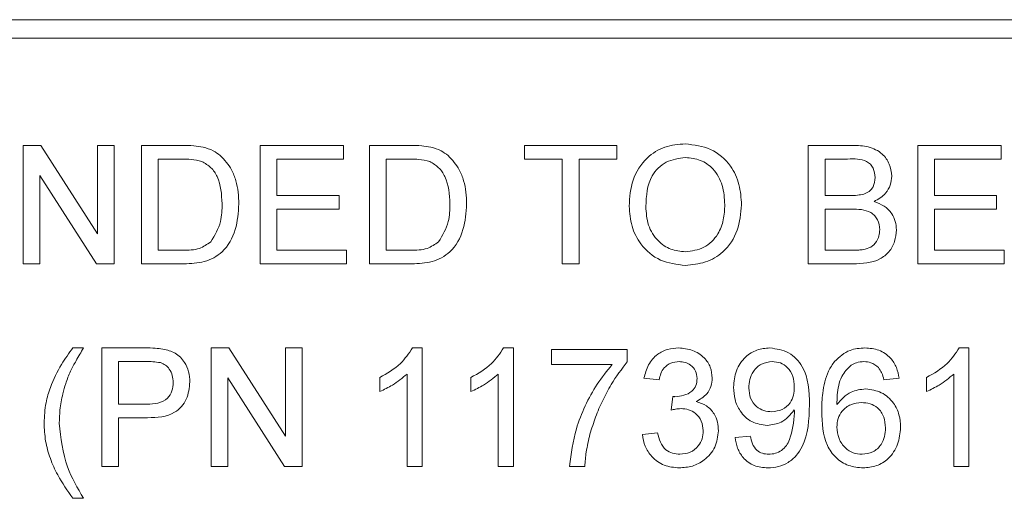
# Paper-space layout 'Sheet1' of a CAD drawing. Header units: millimetres. Extents: x 0 to 4318, y 0 to 2794.
# Tile 36 of 69: x 2609 to 2669, y 723 to 752. Entities that reach past the tile are written whole.
import ezdxf

# ---------------------------------------------------------------- set-up
doc = ezdxf.new("R2010")
doc.units = ezdxf.units.MM
doc.header["$LTSCALE"] = 5

psp = doc.layouts.new('Sheet1')

# ---------------------------------------------------------------- linework, layer by layer
at = {"color": 7, "linetype": 'Continuous', "lineweight": 15}
for p, q in [((2728.801, 752.232), (2495.438, 752.232)), ((2495.438, 751.12), (2728.801, 751.12)), ((2609.605, 737.423), (2609.605, 744.609)), ((2609.605, 744.609), (2610.676, 744.609)), ((2610.676, 744.609), (2614.12, 739.247)), ((2614.12, 744.609), (2615.133, 744.609)), ((2614.12, 739.247), (2614.12, 744.609)), ((2615.133, 744.609), (2615.133, 737.423)), ((2616.791, 737.423), (2616.791, 744.609)), ((2616.791, 744.609), (2619.249, 744.609)), ((2623.978, 737.423), (2623.978, 744.609)), ((2623.978, 744.609), (2629.045, 744.609)), ((2629.045, 744.609), (2629.045, 743.78)), ((2630.611, 737.423), (2630.611, 744.609)), ((2630.611, 744.609), (2633.069, 744.609)), ((2640.009, 744.609), (2645.629, 744.609)), ((2640.009, 743.78), (2640.009, 744.609)), ((2645.629, 744.609), (2645.629, 743.78)), ((2657.237, 737.423), (2657.237, 744.609)), ((2657.237, 744.609), (2659.928, 744.609)), ((2663.871, 737.423), (2663.871, 744.609)), ((2663.871, 744.609), (2668.938, 744.609)), ((2668.938, 744.609), (2668.938, 743.78)), ((2617.805, 743.78), (2617.805, 738.252)), ((2619.261, 743.78), (2617.805, 743.78)), ((2624.991, 743.78), (2624.991, 741.569)), ((2629.045, 743.78), (2624.991, 743.78)), ((2631.625, 743.78), (2631.625, 738.252)), ((2633.082, 743.78), (2631.625, 743.78)), ((2642.312, 743.78), (2640.009, 743.78)), ((2642.312, 737.423), (2642.312, 743.78)), ((2645.629, 743.78), (2643.325, 743.78)), ((2643.325, 743.78), (2643.325, 737.423)), ((2659.62, 743.78), (2658.251, 743.78)), ((2658.251, 743.78), (2658.251, 741.569)), ((2668.938, 743.78), (2664.885, 743.78)), ((2664.885, 743.78), (2664.885, 741.569)), ((2614.062, 737.423), (2610.618, 742.785)), ((2610.618, 742.785), (2610.618, 737.423)), ((2624.991, 741.569), (2628.769, 741.569)), ((2628.769, 741.569), (2628.769, 740.74)), ((2658.251, 741.569), (2659.732, 741.569)), ((2664.885, 741.569), (2668.662, 741.569)), ((2668.662, 741.569), (2668.662, 740.74)), ((2628.769, 740.74), (2624.991, 740.74)), ((2624.991, 740.74), (2624.991, 738.252)), ((2659.835, 740.74), (2658.251, 740.74)), ((2658.251, 740.74), (2658.251, 738.252)), ((2664.885, 740.74), (2664.885, 738.252)), ((2668.662, 740.74), (2664.885, 740.74)), ((2617.805, 738.252), (2619.286, 738.252)), ((2624.991, 738.252), (2629.229, 738.252)), ((2629.229, 738.252), (2629.229, 737.423)), ((2631.625, 738.252), (2633.106, 738.252)), ((2658.251, 738.252), (2659.951, 738.252)), ((2664.885, 738.252), (2669.123, 738.252)), ((2669.123, 738.252), (2669.123, 737.423)), ((2610.618, 737.423), (2609.605, 737.423)), ((2615.133, 737.423), (2614.062, 737.423)), ((2619.365, 737.423), (2616.791, 737.423)), ((2629.229, 737.423), (2623.978, 737.423)), ((2633.185, 737.423), (2630.611, 737.423)), ((2643.325, 737.423), (2642.312, 737.423)), ((2659.935, 737.423), (2657.237, 737.423)), ((2669.123, 737.423), (2663.871, 737.423)), ((2612.625, 732.326), (2613.271, 732.326)), ((2614.376, 732.326), (2617.016, 732.326)), ((2614.376, 725.14), (2614.376, 732.326)), ((2621.01, 732.326), (2622.081, 732.326)), ((2621.01, 725.14), (2621.01, 732.326)), ((2622.081, 732.326), (2625.524, 726.964)), ((2625.524, 726.964), (2625.524, 732.326)), ((2625.524, 732.326), (2626.537, 732.326)), ((2626.537, 732.326), (2626.537, 725.14)), ((2633.223, 732.326), (2633.816, 732.326)), ((2633.816, 732.326), (2633.816, 725.14)), ((2638.751, 732.326), (2639.344, 732.326)), ((2639.344, 732.326), (2639.344, 725.14)), ((2666.39, 732.326), (2666.984, 732.326)), ((2666.984, 732.326), (2666.984, 725.14)), ((2641.648, 731.313), (2641.648, 732.234)), ((2641.648, 732.234), (2646.254, 732.234)), ((2646.254, 732.234), (2646.254, 731.488)), ((2617.105, 731.497), (2615.39, 731.497)), ((2615.39, 731.497), (2615.39, 728.917)), ((2645.333, 731.313), (2641.648, 731.313)), ((2631.237, 729.68), (2631.237, 730.53)), ((2632.895, 725.14), (2632.895, 730.74)), ((2636.764, 729.68), (2636.764, 730.53)), ((2638.423, 725.14), (2638.423, 730.74)), ((2664.404, 729.68), (2664.404, 730.53)), ((2666.062, 725.14), (2666.062, 730.74)), ((2625.467, 725.14), (2622.023, 730.502)), ((2622.023, 730.502), (2622.023, 725.14)), ((2648.189, 730.391), (2647.268, 730.484)), ((2662.746, 730.484), (2661.824, 730.391)), ((2648.917, 728.549), (2649.012, 729.378)), ((2615.39, 728.917), (2617.123, 728.917)), ((2617.15, 728.088), (2615.39, 728.088)), ((2615.39, 728.088), (2615.39, 725.14)), ((2647.175, 727.075), (2648.096, 727.167)), ((2652.795, 726.89), (2653.717, 726.982)), ((2615.39, 725.14), (2614.376, 725.14)), ((2622.023, 725.14), (2621.01, 725.14)), ((2626.537, 725.14), (2625.467, 725.14)), ((2633.816, 725.14), (2632.895, 725.14)), ((2639.344, 725.14), (2638.423, 725.14)), ((2643.674, 725.14), (2642.753, 725.14)), ((2666.984, 725.14), (2666.062, 725.14)), ((2613.271, 723.205), (2612.625, 723.205))]:
    psp.add_line(p, q, dxfattribs=at)
for points, knots in [([(2619.249, 744.609), (2619.488, 744.608), (2619.914, 744.607), (2620.334, 744.537), (2620.518, 744.506)], [0, 0, 0, 0, 0.560104, 1, 1, 1, 1]), ([(2620.518, 744.506), (2620.731, 744.445), (2621.112, 744.336), (2621.425, 744.097), (2621.564, 743.992)], [0, 0, 0, 0, 0.559988, 1, 1, 1, 1]), ([(2633.069, 744.609), (2633.307, 744.608), (2633.733, 744.607), (2634.153, 744.537), (2634.338, 744.506)], [0, 0, 0, 0, 0.560104, 1, 1, 1, 1]), ([(2634.338, 744.506), (2634.551, 744.445), (2634.931, 744.336), (2635.245, 744.097), (2635.383, 743.992)], [0, 0, 0, 0, 0.559988, 1, 1, 1, 1]), ([(2646.366, 740.921), (2646.401, 741.46), (2646.472, 742.536), (2647.311, 743.842), (2648.51, 744.599), (2649.356, 744.667), (2649.779, 744.701)], [0, 0, 0, 0, 0.280587, 0.559618, 0.779549, 1, 1, 1, 1]), ([(2649.779, 744.701), (2650.308, 744.639), (2651.365, 744.515), (2652.528, 743.499), (2653.1, 742.248), (2653.156, 741.419), (2653.184, 741.005)], [0, 0, 0, 0, 0.279615, 0.558592, 0.779095, 1, 1, 1, 1]), ([(2659.928, 744.609), (2660.247, 744.599), (2660.883, 744.578), (2661.713, 744.183), (2662.205, 743.493), (2662.272, 742.995), (2662.305, 742.747)], [0, 0, 0, 0, 0.281182, 0.560097, 0.780113, 1, 1, 1, 1]), ([(2620.45, 743.632), (2620.231, 743.685), (2619.84, 743.781), (2619.438, 743.78), (2619.261, 743.78)], [0, 0, 0, 0, 0.559441, 1, 1, 1, 1]), ([(2621.564, 743.992), (2621.816, 743.721), (2622.234, 743.274), (2622.521, 742.47), (2622.667, 741.77), (2622.681, 741.293), (2622.688, 741.055)], [0, 0, 0, 0, 0.338845, 0.5591198, 0.779524, 1, 1, 1, 1]), ([(2634.269, 743.632), (2634.051, 743.685), (2633.66, 743.781), (2633.259, 743.78), (2633.082, 743.78)], [0, 0, 0, 0, 0.559254, 1, 1, 1, 1]), ([(2635.383, 743.992), (2635.636, 743.721), (2636.053, 743.274), (2636.341, 742.47), (2636.487, 741.77), (2636.501, 741.293), (2636.508, 741.055)], [0, 0, 0, 0, 0.338845, 0.5591198, 0.779524, 1, 1, 1, 1]), ([(2649.785, 743.872), (2649.381, 743.818), (2648.575, 743.71), (2647.469, 742.623), (2647.413, 741.56), (2647.379, 740.91)], [0, 0, 0, 0, 0.280172, 0.55965, 1, 1, 1, 1]), ([(2652.17, 741.012), (2652.146, 741.404), (2652.097, 742.186), (2651.558, 743.176), (2650.709, 743.776), (2650.093, 743.84), (2649.785, 743.872)], [0, 0, 0, 0, 0.280818, 0.560136, 0.779997, 1, 1, 1, 1]), ([(2661.291, 742.657), (2661.27, 742.853), (2661.238, 743.146), (2661.017, 743.475), (2660.53, 743.815), (2660.024, 743.796), (2659.62, 743.78)], [0, 0, 0, 0, 0.2494844, 0.3750384, 0.5001842, 1, 1, 1, 1]), ([(2621.675, 741.071), (2621.642, 741.641), (2621.597, 742.436), (2621.023, 743.294), (2620.64, 743.519), (2620.45, 743.632)], [0, 0, 0, 0, 0.559199, 0.780108, 1, 1, 1, 1]), ([(2635.494, 741.071), (2635.462, 741.641), (2635.417, 742.436), (2634.843, 743.294), (2634.46, 743.519), (2634.269, 743.632)], [0, 0, 0, 0, 0.559199, 0.780108, 1, 1, 1, 1]), ([(2660.596, 741.654), (2660.711, 741.7), (2660.94, 741.793), (2661.239, 742.142), (2661.271, 742.462), (2661.291, 742.657)], [0, 0, 0, 0, 0.280816, 0.560967, 1, 1, 1, 1]), ([(2662.305, 742.747), (2662.285, 742.561), (2662.244, 742.19), (2661.897, 741.597), (2661.481, 741.351), (2661.227, 741.2)], [0, 0, 0, 0, 0.280332, 0.560839, 1, 1, 1, 1]), ([(2659.732, 741.569), (2659.896, 741.569), (2660.186, 741.569), (2660.471, 741.628), (2660.596, 741.654)], [0, 0, 0, 0, 0.560433, 1, 1, 1, 1]), ([(2622.688, 741.055), (2622.652, 740.53), (2622.58, 739.484), (2621.848, 738.132), (2620.606, 737.474), (2619.78, 737.44), (2619.365, 737.423)], [0, 0, 0, 0, 0.280832, 0.559959, 0.779087, 1, 1, 1, 1]), ([(2620.984, 738.76), (2621.224, 739.159), (2621.655, 739.873), (2621.668, 740.703), (2621.675, 741.071)], [0, 0, 0, 0, 0.557415, 1, 1, 1, 1]), ([(2636.508, 741.055), (2636.472, 740.53), (2636.399, 739.484), (2635.667, 738.132), (2634.426, 737.474), (2633.6, 737.44), (2633.185, 737.423)], [0, 0, 0, 0, 0.280832, 0.559959, 0.779087, 1, 1, 1, 1]), ([(2634.803, 738.76), (2635.044, 739.159), (2635.475, 739.873), (2635.488, 740.703), (2635.494, 741.071)], [0, 0, 0, 0, 0.557466, 1, 1, 1, 1]), ([(2649.775, 737.331), (2649.256, 737.39), (2648.218, 737.509), (2647.069, 738.492), (2646.472, 739.702), (2646.401, 740.515), (2646.366, 740.921)], [0, 0, 0, 0, 0.279584, 0.558752, 0.779312, 1, 1, 1, 1]), ([(2647.379, 740.91), (2647.404, 740.525), (2647.453, 739.758), (2648.032, 738.82), (2648.866, 738.246), (2649.469, 738.189), (2649.771, 738.16)], [0, 0, 0, 0, 0.280669, 0.559899, 0.779791, 1, 1, 1, 1]), ([(2649.771, 738.16), (2650.165, 738.21), (2650.953, 738.311), (2651.769, 739.133), (2652.127, 740.086), (2652.156, 740.703), (2652.17, 741.012)], [0, 0, 0, 0, 0.279124, 0.558164, 0.778803, 1, 1, 1, 1]), ([(2653.184, 741.005), (2653.138, 740.478), (2653.048, 739.427), (2652.21, 738.15), (2651.013, 737.451), (2650.188, 737.371), (2649.775, 737.331)], [0, 0, 0, 0, 0.280339, 0.559519, 0.779603, 1, 1, 1, 1]), ([(2661.568, 739.496), (2661.546, 739.701), (2661.512, 740.01), (2661.277, 740.351), (2660.79, 740.734), (2660.259, 740.737), (2659.835, 740.74)], [0, 0, 0, 0, 0.249852, 0.375635, 0.501257, 1, 1, 1, 1]), ([(2661.227, 741.2), (2661.435, 741.125), (2661.853, 740.973), (2662.295, 740.522), (2662.546, 740.003), (2662.569, 739.656), (2662.581, 739.482)], [0, 0, 0, 0, 0.2801009, 0.5595806, 0.779713, 1, 1, 1, 1]), ([(2662.581, 739.482), (2662.559, 739.244), (2662.514, 738.77), (2662.164, 738.13), (2661.328, 737.476), (2660.51, 737.445), (2659.935, 737.423)], [0, 0, 0, 0, 0.187135, 0.374341, 0.560841, 1, 1, 1, 1]), ([(2660.566, 738.287), (2660.724, 738.326), (2661.04, 738.404), (2661.372, 738.732), (2661.544, 739.115), (2661.56, 739.369), (2661.568, 739.496)], [0, 0, 0, 0, 0.2802422, 0.5589295, 0.7793744, 1, 1, 1, 1]), ([(2619.286, 738.252), (2619.635, 738.253), (2620.256, 738.253), (2620.762, 738.606), (2620.984, 738.76)], [0, 0, 0, 0, 0.561924, 1, 1, 1, 1]), ([(2633.106, 738.252), (2633.455, 738.253), (2634.076, 738.253), (2634.582, 738.606), (2634.803, 738.76)], [0, 0, 0, 0, 0.561799, 1, 1, 1, 1]), ([(2659.951, 738.252), (2660.066, 738.252), (2660.272, 738.252), (2660.476, 738.276), (2660.566, 738.287)], [0, 0, 0, 0, 0.560287, 1, 1, 1, 1]), ([(2611.255, 729.935), (2611.462, 730.41), (2611.832, 731.258), (2612.383, 732), (2612.625, 732.326)], [0, 0, 0, 0, 0.559778, 1, 1, 1, 1]), ([(2613.271, 732.326), (2613.114, 732.068), (2612.836, 731.607), (2612.59, 731.128), (2612.481, 730.917)], [0, 0, 0, 0, 0.559974, 1, 1, 1, 1]), ([(2617.016, 732.326), (2617.216, 732.325), (2617.573, 732.324), (2617.926, 732.278), (2618.082, 732.258)], [0, 0, 0, 0, 0.5600367, 1, 1, 1, 1]), ([(2631.237, 730.53), (2631.685, 730.783), (2632.485, 731.235), (2632.998, 731.993), (2633.223, 732.326)], [0, 0, 0, 0, 0.560427, 1, 1, 1, 1]), ([(2636.764, 730.53), (2637.213, 730.783), (2638.013, 731.235), (2638.526, 731.993), (2638.751, 732.326)], [0, 0, 0, 0, 0.560427, 1, 1, 1, 1]), ([(2647.268, 730.484), (2647.338, 730.763), (2647.48, 731.321), (2648.021, 731.943), (2648.693, 732.28), (2649.143, 732.311), (2649.369, 732.326)], [0, 0, 0, 0, 0.280257, 0.559525, 0.779678, 1, 1, 1, 1]), ([(2649.369, 732.326), (2649.654, 732.297), (2650.224, 732.24), (2650.916, 731.797), (2651.335, 731.171), (2651.387, 730.723), (2651.413, 730.499)], [0, 0, 0, 0, 0.280281, 0.559839, 0.780023, 1, 1, 1, 1]), ([(2652.703, 729.941), (2652.73, 730.283), (2652.783, 730.966), (2653.347, 731.772), (2654.101, 732.256), (2654.637, 732.303), (2654.906, 732.326)], [0, 0, 0, 0, 0.280322, 0.559624, 0.779772, 1, 1, 1, 1]), ([(2654.906, 732.326), (2655.302, 732.267), (2656.095, 732.148), (2657.245, 730.909), (2657.284, 729.691), (2657.31, 728.878)], [0, 0, 0, 0, 0.249919, 0.499894, 1, 1, 1, 1]), ([(2658.83, 731.51), (2659.125, 731.777), (2659.654, 732.256), (2660.36, 732.305), (2660.671, 732.326)], [0, 0, 0, 0, 0.5584067, 1, 1, 1, 1]), ([(2660.671, 732.326), (2660.959, 732.303), (2661.534, 732.256), (2662.218, 731.783), (2662.619, 731.15), (2662.704, 730.706), (2662.746, 730.484)], [0, 0, 0, 0, 0.280035, 0.559179, 0.779352, 1, 1, 1, 1]), ([(2664.404, 730.53), (2664.852, 730.783), (2665.652, 731.235), (2666.165, 731.993), (2666.39, 732.326)], [0, 0, 0, 0, 0.560427, 1, 1, 1, 1]), ([(2618.082, 732.258), (2618.342, 732.195), (2618.862, 732.068), (2619.397, 731.515), (2619.675, 730.886), (2619.705, 730.469), (2619.72, 730.26)], [0, 0, 0, 0, 0.279927, 0.558888, 0.779386, 1, 1, 1, 1]), ([(2617.933, 731.434), (2617.78, 731.457), (2617.505, 731.498), (2617.228, 731.497), (2617.105, 731.497)], [0, 0, 0, 0, 0.559424, 1, 1, 1, 1]), ([(2618.707, 730.232), (2618.697, 730.375), (2618.679, 730.663), (2618.502, 731.028), (2618.248, 731.306), (2618.038, 731.391), (2617.933, 731.434)], [0, 0, 0, 0, 0.280254, 0.560094, 0.780101, 1, 1, 1, 1]), ([(2642.753, 725.14), (2642.852, 725.907), (2643.016, 727.172), (2643.678, 728.822), (2644.39, 730.146), (2645.018, 730.924), (2645.333, 731.313)], [0, 0, 0, 0, 0.339547, 0.55974, 0.779929, 1, 1, 1, 1]), ([(2646.254, 731.488), (2645.913, 731.038), (2645.353, 730.295), (2644.752, 729.146), (2644.311, 728.142), (2644.099, 727.443), (2643.992, 727.093)], [0, 0, 0, 0, 0.33972, 0.559813, 0.779917, 1, 1, 1, 1]), ([(2649.398, 731.497), (2649.229, 731.482), (2648.89, 731.451), (2648.492, 731.162), (2648.273, 730.781), (2648.217, 730.521), (2648.189, 730.391)], [0, 0, 0, 0, 0.280048, 0.559255, 0.779336, 1, 1, 1, 1]), ([(2650.492, 730.469), (2650.474, 730.627), (2650.438, 730.943), (2650.135, 731.286), (2649.769, 731.471), (2649.522, 731.488), (2649.398, 731.497)], [0, 0, 0, 0, 0.279501, 0.55894, 0.779161, 1, 1, 1, 1]), ([(2655.047, 731.497), (2654.821, 731.469), (2654.369, 731.414), (2653.899, 730.952), (2653.656, 730.422), (2653.635, 730.069), (2653.625, 729.892)], [0, 0, 0, 0, 0.279276, 0.558666, 0.77912, 1, 1, 1, 1]), ([(2656.388, 729.961), (2656.375, 730.177), (2656.347, 730.607), (2656.026, 731.136), (2655.555, 731.454), (2655.216, 731.483), (2655.047, 731.497)], [0, 0, 0, 0, 0.2806653, 0.5600941, 0.7798482, 1, 1, 1, 1]), ([(2658.047, 728.504), (2658.056, 728.863), (2658.072, 729.455), (2658.222, 730.265), (2658.432, 730.936), (2658.698, 731.319), (2658.83, 731.51)], [0, 0, 0, 0, 0.340196, 0.560308, 0.780293, 1, 1, 1, 1]), ([(2659.826, 731.284), (2659.617, 731.067), (2659.272, 730.709), (2659.062, 730.046), (2658.983, 729.472), (2658.973, 729.085), (2658.968, 728.891)], [0, 0, 0, 0, 0.338507, 0.55866, 0.779294, 1, 1, 1, 1]), ([(2660.611, 731.497), (2660.456, 731.486), (2660.18, 731.465), (2659.934, 731.339), (2659.826, 731.284)], [0, 0, 0, 0, 0.559889, 1, 1, 1, 1]), ([(2661.492, 731.128), (2661.347, 731.248), (2661.089, 731.461), (2660.757, 731.486), (2660.611, 731.497)], [0, 0, 0, 0, 0.559036, 1, 1, 1, 1]), ([(2661.824, 730.391), (2661.787, 730.541), (2661.72, 730.807), (2661.561, 731.03), (2661.492, 731.128)], [0, 0, 0, 0, 0.560558, 1, 1, 1, 1]), ([(2612.481, 730.917), (2612.375, 730.668), (2612.186, 730.223), (2612.062, 729.756), (2612.008, 729.551)], [0, 0, 0, 0, 0.559949, 1, 1, 1, 1]), ([(2632.895, 730.74), (2632.61, 730.503), (2632.101, 730.079), (2631.501, 729.802), (2631.237, 729.68)], [0, 0, 0, 0, 0.559768, 1, 1, 1, 1]), ([(2638.423, 730.74), (2638.138, 730.503), (2637.629, 730.079), (2637.029, 729.802), (2636.764, 729.68)], [0, 0, 0, 0, 0.559637, 1, 1, 1, 1]), ([(2666.062, 730.74), (2665.778, 730.503), (2665.269, 730.079), (2664.668, 729.802), (2664.404, 729.68)], [0, 0, 0, 0, 0.559637, 1, 1, 1, 1]), ([(2610.875, 727.77), (2610.894, 728.184), (2610.928, 728.923), (2611.155, 729.626), (2611.255, 729.935)], [0, 0, 0, 0, 0.559859, 1, 1, 1, 1]), ([(2617.123, 728.917), (2617.343, 728.925), (2617.781, 728.94), (2618.371, 729.2), (2618.671, 729.712), (2618.695, 730.058), (2618.707, 730.232)], [0, 0, 0, 0, 0.28156, 0.559726, 0.779389, 1, 1, 1, 1]), ([(2619.72, 730.26), (2619.682, 729.901), (2619.605, 729.184), (2618.689, 728.147), (2617.734, 728.11), (2617.15, 728.088)], [0, 0, 0, 0, 0.280773, 0.559727, 1, 1, 1, 1]), ([(2649.145, 729.368), (2649.327, 729.384), (2649.691, 729.417), (2650.16, 729.646), (2650.459, 730.035), (2650.481, 730.324), (2650.492, 730.469)], [0, 0, 0, 0, 0.2806, 0.560969, 0.780087, 1, 1, 1, 1]), ([(2651.413, 730.499), (2651.397, 730.328), (2651.365, 729.987), (2651.052, 729.436), (2650.668, 729.211), (2650.433, 729.074)], [0, 0, 0, 0, 0.280475, 0.560967, 1, 1, 1, 1]), ([(2654.743, 727.627), (2654.42, 727.672), (2653.773, 727.761), (2653.096, 728.417), (2652.748, 729.179), (2652.718, 729.687), (2652.703, 729.941)], [0, 0, 0, 0, 0.27907, 0.558545, 0.779024, 1, 1, 1, 1]), ([(2655.024, 728.457), (2655.239, 728.48), (2655.668, 728.528), (2656.137, 728.946), (2656.36, 729.457), (2656.379, 729.793), (2656.388, 729.961)], [0, 0, 0, 0, 0.279515, 0.558718, 0.779004, 1, 1, 1, 1]), ([(2612.008, 729.551), (2611.94, 729.221), (2611.819, 728.631), (2611.804, 728.03), (2611.797, 727.766)], [0, 0, 0, 0, 0.559962, 1, 1, 1, 1]), ([(2649.012, 729.378), (2649.037, 729.375), (2649.081, 729.37), (2649.125, 729.369), (2649.145, 729.368)], [0, 0, 0, 0, 0.559885, 1, 1, 1, 1]), ([(2653.625, 729.892), (2653.643, 729.68), (2653.679, 729.257), (2654.041, 728.761), (2654.525, 728.491), (2654.858, 728.468), (2655.024, 728.457)], [0, 0, 0, 0, 0.28013, 0.559291, 0.779344, 1, 1, 1, 1]), ([(2658.968, 728.891), (2659.232, 729.19), (2659.703, 729.726), (2660.405, 729.804), (2660.715, 729.839)], [0, 0, 0, 0, 0.558477, 1, 1, 1, 1]), ([(2660.715, 729.839), (2661.044, 729.794), (2661.704, 729.706), (2662.408, 729.053), (2662.787, 728.284), (2662.821, 727.766), (2662.838, 727.506)], [0, 0, 0, 0, 0.279133, 0.558829, 0.77916, 1, 1, 1, 1]), ([(2650.433, 729.074), (2650.65, 729.003), (2651.083, 728.861), (2651.526, 728.38), (2651.752, 727.837), (2651.772, 727.48), (2651.782, 727.302)], [0, 0, 0, 0, 0.279901, 0.559201, 0.779415, 1, 1, 1, 1]), ([(2657.31, 728.878), (2657.278, 727.994), (2657.239, 726.886), (2656.53, 725.785), (2656.033, 725.36), (2655.43, 725.09), (2654.997, 725.062), (2654.78, 725.048)], [0, 0, 0, 0, 0.498565, 0.623985, 0.749348, 0.87457, 1, 1, 1, 1]), ([(2660.46, 729.009), (2660.239, 728.986), (2659.798, 728.938), (2659.294, 728.547), (2659.005, 728.046), (2658.981, 727.699), (2658.968, 727.525)], [0, 0, 0, 0, 0.279736, 0.559394, 0.779397, 1, 1, 1, 1]), ([(2661.917, 727.478), (2661.901, 727.702), (2661.869, 728.15), (2661.503, 728.689), (2660.988, 728.975), (2660.636, 728.998), (2660.46, 729.009)], [0, 0, 0, 0, 0.280436, 0.559316, 0.779378, 1, 1, 1, 1]), ([(2649.513, 728.647), (2649.4, 728.638), (2649.199, 728.623), (2649.003, 728.572), (2648.917, 728.549)], [0, 0, 0, 0, 0.559946, 1, 1, 1, 1]), ([(2650.861, 727.309), (2650.84, 727.509), (2650.799, 727.908), (2650.437, 728.357), (2649.983, 728.611), (2649.67, 728.635), (2649.513, 728.647)], [0, 0, 0, 0, 0.279812, 0.559306, 0.779438, 1, 1, 1, 1]), ([(2656.388, 728.566), (2656.144, 728.274), (2655.706, 727.752), (2655.038, 727.666), (2654.743, 727.627)], [0, 0, 0, 0, 0.558924, 1, 1, 1, 1]), ([(2654.828, 725.877), (2654.966, 725.887), (2655.243, 725.908), (2655.622, 726.096), (2655.927, 726.386), (2656.281, 727.145), (2656.343, 727.837), (2656.393, 728.39)], [0, 0, 0, 0, 0.125212, 0.250285, 0.375311, 0.500608, 1, 1, 1, 1]), ([(2656.393, 728.39), (2656.392, 728.423), (2656.391, 728.482), (2656.389, 728.54), (2656.388, 728.566)], [0, 0, 0, 0, 0.559965, 1, 1, 1, 1]), ([(2660.566, 725.048), (2660.264, 725.075), (2659.659, 725.128), (2658.872, 725.635), (2658.115, 726.742), (2658.075, 727.777), (2658.047, 728.504)], [0, 0, 0, 0, 0.18694, 0.37356, 0.56024, 1, 1, 1, 1]), ([(2612.625, 723.205), (2612.296, 723.665), (2611.754, 724.423), (2611.23, 725.612), (2610.929, 726.673), (2610.893, 727.404), (2610.875, 727.77)], [0, 0, 0, 0, 0.3398, 0.559943, 0.779977, 1, 1, 1, 1]), ([(2611.797, 727.766), (2611.895, 726.855), (2612.071, 725.227), (2612.904, 723.824), (2613.271, 723.205)], [0, 0, 0, 0, 0.559118, 1, 1, 1, 1]), ([(2643.992, 727.093), (2643.906, 726.733), (2643.751, 726.089), (2643.698, 725.43), (2643.674, 725.14)], [0, 0, 0, 0, 0.5599237, 1, 1, 1, 1]), ([(2649.411, 725.048), (2649.098, 725.076), (2648.472, 725.133), (2647.746, 725.666), (2647.298, 726.346), (2647.216, 726.832), (2647.175, 727.075)], [0, 0, 0, 0, 0.279951, 0.559229, 0.779491, 1, 1, 1, 1]), ([(2648.096, 727.167), (2648.144, 726.981), (2648.238, 726.609), (2648.54, 726.145), (2648.991, 725.907), (2649.293, 725.887), (2649.444, 725.877)], [0, 0, 0, 0, 0.2808613, 0.5600683, 0.7797956, 1, 1, 1, 1]), ([(2651.782, 727.302), (2651.74, 726.96), (2651.656, 726.275), (2651.002, 725.529), (2650.218, 725.106), (2649.68, 725.067), (2649.411, 725.048)], [0, 0, 0, 0, 0.279422, 0.559105, 0.77938, 1, 1, 1, 1]), ([(2649.444, 725.877), (2649.657, 725.897), (2650.082, 725.936), (2650.556, 726.327), (2650.823, 726.81), (2650.848, 727.143), (2650.861, 727.309)], [0, 0, 0, 0, 0.279916, 0.558979, 0.779303, 1, 1, 1, 1]), ([(2653.717, 726.982), (2653.751, 726.824), (2653.819, 726.508), (2654.072, 726.117), (2654.446, 725.906), (2654.701, 725.887), (2654.828, 725.877)], [0, 0, 0, 0, 0.2807884, 0.5599021, 0.7798929, 1, 1, 1, 1]), ([(2658.968, 727.525), (2658.995, 727.291), (2659.049, 726.824), (2659.419, 726.26), (2659.941, 725.924), (2660.311, 725.893), (2660.496, 725.877)], [0, 0, 0, 0, 0.280108, 0.559733, 0.7798, 1, 1, 1, 1]), ([(2660.496, 725.877), (2660.722, 725.903), (2661.175, 725.954), (2661.657, 726.408), (2661.887, 726.946), (2661.907, 727.3), (2661.917, 727.478)], [0, 0, 0, 0, 0.279485, 0.558539, 0.778976, 1, 1, 1, 1]), ([(2662.838, 727.506), (2662.802, 727.157), (2662.73, 726.458), (2662.174, 725.615), (2661.393, 725.121), (2660.842, 725.072), (2660.566, 725.048)], [0, 0, 0, 0, 0.2802245, 0.5597956, 0.7797757, 1, 1, 1, 1]), ([(2654.78, 725.048), (2654.498, 725.072), (2653.935, 725.119), (2653.28, 725.606), (2652.911, 726.237), (2652.834, 726.673), (2652.795, 726.89)], [0, 0, 0, 0, 0.279971, 0.55892, 0.779259, 1, 1, 1, 1])]:
    psp.add_open_spline(points, degree=3, knots=knots, dxfattribs=at)

doc.saveas('drawing.dxf')
